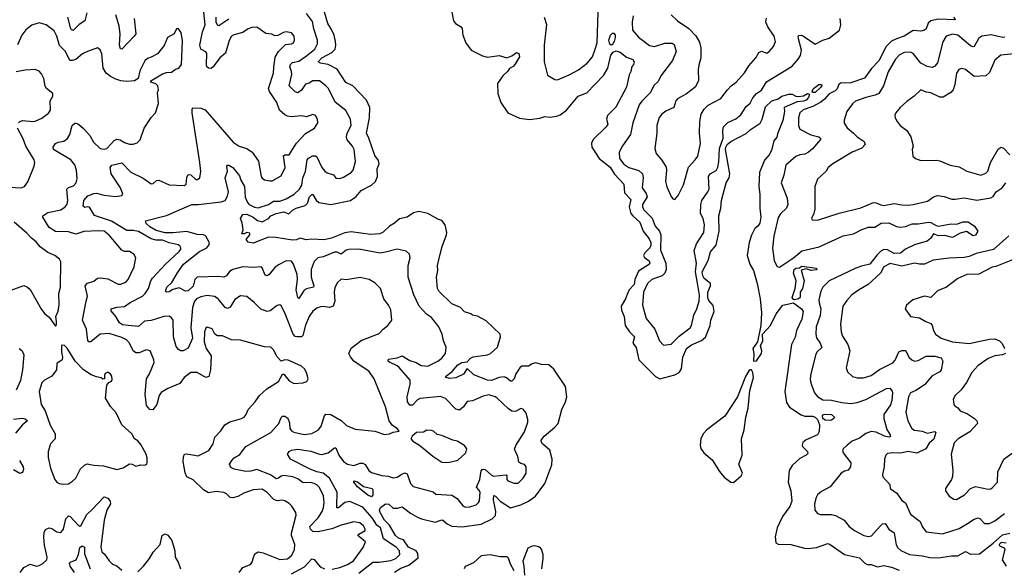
# Model space of a CAD drawing. Extents: x 2133489 to 2292442, y 756223 to 916462.
# Tile 61 of 256: x 2234733 to 2242460, y 803518 to 807826. Entities that reach past the tile are written whole.
import ezdxf

# ---------------------------------------------------------------- set-up
doc = ezdxf.new("R2010")
doc.units = 0

msp = doc.modelspace()

# ---------------------------------------------------------------- linework, layer by layer
at = {"layer": '0CON20XD'}
for points in [[(2238110, 807965), (2238137, 807817), (2238154.4, 807794.4), (2238192.3, 807772.3), (2238205, 807757.5), (2238211.4, 807705), (2238234, 807645), (2238276.9, 807586.9), (2238365, 807541.4), (2238405, 807532.3), (2238495, 807543.5), (2238555, 807525.8), (2238595, 807542.5), (2238631.7, 807568.3), (2238649.7, 807559.7), (2238654.6, 807535), (2238619.6, 807475), (2238605, 807458.5), (2238577.3, 807442.7), (2238561.5, 807418.5), (2238525.6, 807385), (2238482.9, 807325), (2238484.4, 807245), (2238508.6, 807175), (2238565, 807094.2), (2238655, 807053.1), (2238735, 807042.9), (2238815, 807052.2), (2238855, 807064.2), (2238895, 807060.6), (2238945, 807066.9), (2238975, 807078.6), (2239025, 807115.6), (2239115.3, 807224.7), (2239185, 807251.8), (2239313.7, 807386.3), (2239347.8, 807445), (2239372.9, 807547.1), (2239390.1, 807569.9), (2239415, 807581.2), (2239445, 807571.1), (2239495, 807532), (2239545, 807512), (2239555.8, 807494.2), (2239551.2, 807475), (2239535, 807452.5), (2239531.4, 807425), (2239516.6, 807393.4), (2239496.7, 807295), (2239410.8, 807139.2), (2239345, 807074), (2239339.6, 807045), (2239347.8, 807005), (2239334.7, 806985.3), (2239232.9, 806885), (2239220, 806855), (2239223.6, 806825), (2239281.8, 806735), (2239368.5, 806668.5), (2239401.4, 806611.4), (2239473.6, 806535), (2239479.2, 806465), (2239530, 806415), (2239517.4, 806355), (2239530, 806305), (2239544.4, 806284.4), (2239599.1, 806235), (2239626, 806165), (2239674.4, 806104.4), (2239685.7, 806075), (2239686.8, 806055), (2239679.8, 806035), (2239640, 805995), (2239629.3, 805975), (2239637.6, 805957.6), (2239673.3, 805933.3), (2239679.2, 805915), (2239675.5, 805905), (2239589, 805851), (2239562, 805785), (2239554.5, 805745), (2239516.7, 805705), (2239505, 805681.9), (2239487.5, 805635), (2239454.7, 805575), (2239457.2, 805545), (2239476, 805495), (2239484.1, 805425), (2239520, 805375), (2239558.9, 805335), (2239544.4, 805285), (2239572.2, 805252.2), (2239592.5, 805155), (2239724.1, 805024.1), (2239756.4, 805006.4), (2239873.6, 805036.4), (2239907.7, 805055), (2239925.8, 805085), (2239936.7, 805175), (2239965, 805243.1), (2240005, 805273.8), (2240085, 805306.4), (2240116, 805334), (2240152.2, 805425), (2240157.8, 805465), (2240183.7, 805535), (2240175, 805580.7), (2240141.7, 805621.7), (2240135, 805642.5), (2240134.3, 805685.7), (2240155.2, 805735), (2240154.8, 805754.8), (2240105, 805793.7), (2240094, 805815), (2240090.4, 805845), (2240135.2, 805935), (2240155, 806001.9), (2240200, 806055), (2240223, 806165), (2240220.6, 806285), (2240235.3, 806345), (2240240.6, 806405), (2240276.7, 806543.3), (2240300, 806585), (2240306, 806614), (2240272.6, 806805), (2240274.4, 806825), (2240285, 806845.5), (2240315, 806870.3), (2240435, 806931.9), (2240465, 806961.4), (2240545, 807013.8), (2240560.4, 807045), (2240585, 807140.4), (2240635, 807187.6), (2240685, 807203.1), (2240715, 807224), (2240768.3, 807241.7), (2240795, 807240), (2240825, 807224), (2240845, 807221.2), (2240885, 807228.8), (2240915, 807246.7), (2240931.7, 807241.7), (2240924.4, 807215), (2240905, 807193.7), (2240885, 807184.8), (2240835, 807181.7), (2240732.5, 807135), (2240736.2, 807105), (2240721.2, 807035), (2240679.7, 806930.3), (2240676.4, 806903.6), (2240652.5, 806875), (2240632.4, 806797.6), (2240614.4, 806765), (2240577.6, 806722.4), (2240539.3, 806625), (2240533.8, 806515), (2240540.5, 806455), (2240540.6, 806345), (2240549.5, 806275), (2240541.1, 806228.9), (2240525, 806203.8), (2240503.8, 806185), (2240475.3, 806134.7), (2240458.5, 806075), (2240441.5, 805975), (2240463.1, 805905), (2240490.8, 805855), (2240520, 805755), (2240544.1, 805635), (2240555.6, 805525), (2240550.5, 805425), (2240523.1, 805296.9), (2240486.7, 805245), (2240495.8, 805204.2), (2240493.3, 805145), (2240515, 805147.5), (2240555.6, 805205), (2240558.1, 805225), (2240547.1, 805265), (2240564.3, 805305), (2240563.3, 805356.7), (2240625.6, 805425), (2240670, 805515), (2240722.9, 805585), (2240805, 805601.1), (2240868.9, 805555), (2240882.1, 805535), (2240870.3, 805475), (2240829.6, 805385), (2240818.1, 805331.9), (2240790.5, 805275), (2240739.3, 804905), (2240750.8, 804820.8), (2240775, 804783.1), (2240865, 804723.4), (2240895, 804713.5), (2240955, 804712.4), (2240974.8, 804704.8), (2240993.1, 804685), (2241009.2, 804645), (2241007.8, 804592.2), (2240995, 804565.7), (2240905, 804525.6), (2240879.2, 804505), (2240872.9, 804485), (2240875.8, 804475), (2240915, 804436), (2240919.4, 804420.6), (2240905, 804405.8), (2240855, 804380), (2240795, 804325.5), (2240771.2, 804285), (2240763.6, 804195), (2240785.3, 804125), (2240791.9, 804045), (2240778.1, 804001.9), (2240719.2, 803925), (2240677.9, 803835), (2240661.8, 803765), (2240668.5, 803718.5), (2240686.7, 803706.7), (2240785, 803703.8), (2240893.3, 803675), (2240925, 803673.2), (2240987.6, 803682.4), (2241075, 803713.3), (2241095, 803705.6), (2241205, 803625.3), (2241325, 803599.4), (2241365, 803558.1), (2241385, 803547.5), (2241415, 803547.5), (2241465, 803528.1), (2241515, 803538.9), (2241575, 803527.5), (2241634.5, 803504.5)], [(2235259.5, 807880.5), (2235244.7, 807815.3), (2235201.2, 807788.8), (2235155, 807744.4), (2235145, 807743.1), (2235134.3, 807754.3), (2235111.5, 807845)], [(2235630.4, 807835), (2235643.5, 807715), (2235632.5, 807695), (2235535, 807594.2), (2235525, 807596.2), (2235517.1, 807625), (2235522.7, 807715), (2235514, 807776), (2235487.3, 807865)], [(2237395, 803480.2), (2237505, 803565.5), (2237555, 803565.4), (2237645, 803578.5), (2237685, 803595.6), (2237717.8, 803625), (2237713.1, 803655), (2237686.7, 803685), (2237589.3, 803749.3), (2237565, 803834.5), (2237535, 803856.2), (2237500.6, 803915), (2237425, 803998.1), (2237325, 804042.8), (2237284.5, 804035.5), (2237235, 803992.2), (2237222.5, 803992.5), (2237221.4, 804011.4), (2237225.2, 804115), (2237163.9, 804225), (2237115, 804263.9), (2237065, 804275.6), (2237008.8, 804298.8), (2236857.5, 804375), (2236833.8, 804415), (2236848.6, 804435), (2236867.5, 804445), (2236915, 804453.4), (2237017.7, 804437.7), (2237085, 804413.8), (2237105, 804412.3), (2237155, 804424.6), (2237205, 804464.2), (2237215, 804464), (2237236.5, 804405), (2237275, 804356.4), (2237305, 804334.5), (2237355, 804325.6), (2237405, 804342.9), (2237425, 804343.6), (2237443.3, 804333.3), (2237473.6, 804285), (2237495, 804270), (2237575, 804245.5), (2237625, 804240.5), (2237665, 804228.9), (2237695, 804234.4), (2237732.2, 804257.8), (2237755, 804266.9), (2237775, 804258.8), (2237800.6, 804185), (2237821.1, 804161.1), (2237978.3, 804118.3), (2238000, 804100), (2238125, 804092.1), (2238166.1, 804066.1), (2238214.6, 804004.6), (2238235, 803997.1), (2238265, 803999.5), (2238315, 804015.7), (2238335, 804034), (2238341.3, 804048.7), (2238345.9, 804115.9), (2238337.8, 804135), (2238318.6, 804155), (2238343.7, 804215), (2238355, 804284.2), (2238365, 804295.4), (2238385, 804292.4), (2238435, 804249.3), (2238452.2, 804242.2), (2238551.7, 804251.7), (2238556.7, 804245), (2238556.2, 804215), (2238563.8, 804205), (2238615, 804187.1), (2238645, 804187.5), (2238684.3, 804225), (2238706.7, 804265), (2238706.9, 804315), (2238695, 804334), (2238665, 804340), (2238651.7, 804351.7), (2238643.5, 804395), (2238615.7, 804454.3), (2238627.1, 804482.9), (2238695, 804589.2), (2238720.4, 804665), (2238722.1, 804685), (2238708.1, 804735), (2238685, 804768), (2238665, 804771.4), (2238625, 804748.8), (2238595, 804751.5), (2238569.4, 804769.4), (2238481.4, 804855), (2238465, 804865.4), (2238415, 804879.2), (2238369.5, 804870.5), (2238287, 804833), (2238245, 804828.8), (2238215.3, 804784.7), (2238185, 804759.5), (2238155, 804768.5), (2238075, 804852.2), (2238035, 804866.5), (2237875, 804851.5), (2237855, 804840.9), (2237815, 804800), (2237795, 804798.1), (2237775.4, 804825), (2237773.4, 804865), (2237796.6, 804965), (2237797.7, 804995), (2237710.4, 805095), (2237695, 805108.2), (2237635, 805136), (2237624.2, 805145), (2237623.8, 805155), (2237630.9, 805159.1), (2237695, 805170), (2237735, 805185.6), (2237795, 805150.8), (2237845, 805132.8), (2237885, 805110.4), (2237935, 805105.6), (2238015, 805144.4), (2238045, 805168.6), (2238074.2, 805205), (2238080.8, 805255), (2238058.1, 805305), (2238048.2, 805355), (2238023.5, 805415), (2237965, 805486.9), (2237925, 805514.3), (2237867.5, 805575), (2237826.1, 805665), (2237783.1, 805805), (2237781.1, 805895), (2237798.6, 805955), (2237792.5, 805985), (2237765, 806008.1), (2237695, 806022.5), (2237605, 806000), (2237561.3, 805991.3), (2237395, 806024.4), (2237315, 806021.5), (2237295.4, 806014.6), (2237255, 805985.7), (2237225, 805998.9), (2237205, 806000.4), (2237116, 805964), (2237072.5, 805955), (2237045, 805927.1), (2237021.1, 805865), (2237021.9, 805805), (2237041.8, 805735), (2237038.1, 805725), (2236985, 805712.5), (2236965, 805701.8), (2236925, 805636.2), (2236915, 805643.3), (2236901.9, 805705), (2236912.2, 805785), (2236910.5, 805825), (2236883.1, 805905), (2236865, 805930.5), (2236825, 805930.9), (2236765, 805902), (2236735, 805880.4), (2236691.9, 805825), (2236675, 805813.1), (2236660, 805820), (2236636.4, 805876.4), (2236626.7, 805885), (2236569.8, 805879.8), (2236485, 805885.3), (2236405.7, 805864.3), (2236380.4, 805849.6), (2236355, 805813.3), (2236336.2, 805803.8), (2236295, 805808.5), (2236125, 805803.1), (2236108.2, 805785), (2236095, 805734.4), (2236055, 805696.5), (2236034.5, 805694.5), (2235985, 805720.8), (2235935, 805706.1), (2235905, 805688.2), (2235885, 805685.8), (2235877.1, 805695), (2235887.7, 805725), (2235928.1, 805761.9), (2235970.9, 805839.1), (2236019.2, 805905), (2236145, 806004.4), (2236202.2, 806035), (2236218.4, 806055), (2236222.2, 806072.2), (2236195.2, 806125), (2236175.7, 806135), (2236125, 806137.9), (2236045, 806162.7), (2235935, 806151.7), (2235875, 806152.1), (2235805, 806170), (2235755, 806197.9), (2235725.5, 806225), (2235720, 806245), (2235885, 806288.8), (2236085, 806375.5), (2236135, 806375.6), (2236315, 806394.6), (2236345, 806405.6), (2236365, 806440), (2236371.1, 806475), (2236346, 806585), (2236363.8, 806635), (2236357.5, 806675), (2236365, 806682.5), (2236375, 806682.5), (2236405, 806663.8), (2236458.3, 806598.3), (2236468.1, 806565), (2236496.4, 806515), (2236502.6, 806432.6), (2236520.6, 806390.6), (2236533.8, 806375), (2236575, 806354.8), (2236605, 806347.5), (2236685, 806374.7), (2236725, 806399.5), (2236748.5, 806401.5), (2236775, 806401.4), (2236825, 806418.6), (2236886.2, 806455), (2236929.3, 806495), (2236947.8, 806525), (2236954.7, 806585), (2236976.7, 806633.3), (2236989.4, 806725), (2237000.9, 806739.1), (2237035, 806757.7), (2237055, 806757.5), (2237065, 806748.9), (2237105, 806664), (2237127.4, 806637.4), (2237145, 806622.5), (2237195, 806606.2), (2237215, 806582.5), (2237245, 806578.8), (2237275, 806588), (2237334.3, 806625.7), (2237351.2, 806645), (2237368.9, 806711.1), (2237359.1, 806805), (2237345, 806831.9), (2237302.6, 806882.6), (2237297.1, 806905), (2237304.1, 806935), (2237334.7, 806995), (2237330.5, 807045), (2237291.7, 807111.7), (2237208.7, 807178.7), (2237155.4, 807285), (2237136.4, 807306.4), (2237085, 807344.3), (2237035, 807345.6), (2237005, 807327.1), (2236975, 807318.1), (2236945, 807270.9), (2236915, 807250.6), (2236895, 807258.1), (2236848.9, 807305), (2236868.3, 807395), (2236867.6, 807417.6), (2236852.2, 807455), (2236858.2, 807475), (2236875, 807488.6), (2236925, 807498.9), (2236985, 807542.1), (2237049.2, 807595), (2237070.8, 807635), (2237070, 807665), (2237041.8, 807755), (2237031.4, 807811.4), (2236984.7, 807874.7)], [(2236555.5, 807764.5), (2236525.5, 807754.5), (2236483.9, 807726.1), (2236412.9, 807707.1), (2236395, 807696.9), (2236377.8, 807662.2), (2236348.1, 807561.9), (2236304.6, 807525), (2236252.7, 807455), (2236235, 807443.6), (2236215, 807444.1), (2236203.1, 807455), (2236198.4, 807475), (2236200.8, 807560.8), (2236192.7, 807572.7), (2236153.8, 807593.8), (2236146.7, 807625), (2236169, 807731), (2236189.1, 807785), (2236177.2, 807885)], [(2236375, 807829.2), (2236295, 807778), (2236285, 807782), (2236276.2, 807806.2), (2236274.2, 807845)], [(2237698.8, 803991.2), (2237735, 803999.5), (2237799.6, 803949.6), (2237855, 803918.2), (2237887.2, 803907.2), (2237995, 803880.9), (2238045, 803898.1), (2238055, 803895.7), (2238086.7, 803866.7), (2238125, 803849.7), (2238205, 803843.8), (2238355, 803865.3), (2238441.1, 803905), (2238466.8, 803933.2), (2238470.4, 803965), (2238451.6, 804055), (2238455, 804088.8), (2238466, 804085), (2238503.3, 804045), (2238585, 803993.3), (2238665, 804015.3), (2238725.7, 804044.3), (2238780.4, 804085), (2238855.4, 804185), (2238909.6, 804330.4), (2238911.8, 804375), (2238894.5, 804444.5), (2238836.4, 804495), (2238824.7, 804514.7), (2238826.2, 804525), (2238849.2, 804555), (2238933.1, 804625), (2238958.6, 804655), (2238987.5, 804765), (2239017.8, 804825), (2239026.9, 804865), (2239016.4, 804945), (2238925, 805081.5), (2238885, 805115.3), (2238827.8, 805117.8), (2238785, 805130), (2238755, 805122.3), (2238725, 805104), (2238675, 805106.2), (2238657.2, 805092.8), (2238626.5, 805045), (2238614.2, 805005.8), (2238595, 804987.3), (2238585, 804987.9), (2238554, 805014), (2238535, 805021.3), (2238495, 805016.9), (2238435, 804992.8), (2238405, 804996), (2238298.1, 805038.1), (2238244.4, 805085.6), (2238216.5, 805043.5), (2238155, 805013.4), (2238107.2, 805007.2), (2238080, 805015), (2238076.2, 805025), (2238127.8, 805062.2), (2238172.9, 805115), (2238201.9, 805135), (2238245, 805138.8), (2238271.2, 805168.8), (2238290.9, 805179.1), (2238405, 805193.7), (2238428.5, 805205), (2238482.7, 805255), (2238505.8, 805335), (2238504.2, 805355), (2238395, 805462), (2238327.1, 805497.1), (2238286.2, 805506.2), (2238275, 805516.2), (2238225, 805532.5), (2238193.8, 805565), (2238125, 805594.5), (2238021.5, 805695), (2238011.2, 805715), (2238003.1, 805805), (2238014.5, 805855), (2238012.2, 805895), (2238032.5, 805985), (2238048.2, 806045), (2238083.1, 806135), (2238084.4, 806155), (2238071.8, 806215), (2238045, 806249.5), (2238015, 806258.5), (2237935, 806303.8), (2237865, 806320.4), (2237825, 806308.2), (2237775, 806274), (2237715, 806261.1), (2237675, 806226.9), (2237636.1, 806203.9), (2237585, 806157.5), (2237560, 806145), (2237485, 806137.8), (2237335, 806160), (2237285, 806150.8), (2237180.3, 806109.7), (2237123.4, 806096.6), (2237025, 806103.3), (2236982.1, 806097.9), (2236935, 806109.4), (2236905, 806096.7), (2236875, 806094.6), (2236744.2, 806115.8), (2236685, 806118.2), (2236565, 806072), (2236525, 806077.8), (2236511.3, 806098.7), (2236538.8, 806135), (2236540, 806150), (2236515, 806153.8), (2236495, 806144), (2236477.5, 806145), (2236486.2, 806175), (2236479.3, 806229.3), (2236466.7, 806265), (2236484.6, 806295.4), (2236515, 806298.5), (2236565, 806274.4), (2236598.2, 806248.2), (2236635, 806239.6), (2236685, 806264.6), (2236704.9, 806285.1), (2236746.3, 806303.7), (2236805, 806317.8), (2236845, 806301.9), (2236875, 806329.6), (2236902.2, 806345), (2236973.7, 806366.3), (2236990.8, 806385), (2237007.4, 806435), (2237025, 806452.5), (2237035, 806453.5), (2237059.1, 806409.1), (2237080.6, 806390.6), (2237175, 806373.3), (2237330, 806405), (2237375, 806436.9), (2237413.4, 806485), (2237494.4, 806525), (2237525, 806555.5), (2237541.8, 806595), (2237539.2, 806655), (2237554.7, 806695), (2237549.1, 806719.1), (2237519.8, 806759.8), (2237474.1, 806895), (2237453.8, 806935), (2237477.8, 807055), (2237481, 807135), (2237455, 807194.5), (2237347.3, 807305), (2237293.3, 807333.3), (2237225, 807438.2), (2237154, 807474), (2237093.3, 807485), (2237076, 807495), (2237105.5, 807525), (2237183.2, 807566.8), (2237208.4, 807595), (2237215.3, 807625), (2237212.6, 807655), (2237200.6, 807705), (2237179.2, 807749.2), (2237151.6, 807795), (2237126.1, 807885)], [(2238848.2, 807845), (2238866.6, 807786.6), (2238849.2, 807625), (2238850, 807495), (2238875, 807390), (2238932.5, 807355), (2238954.3, 807354.3), (2239045, 807393.5), (2239117.6, 807432.4), (2239186.8, 807483.2), (2239227.8, 807535), (2239246.5, 807585), (2239264.6, 807645), (2239274.1, 807885.9)], [(2239548.9, 807855), (2239538.6, 807805), (2239543.4, 807743.4), (2239588.6, 807688.6), (2239675, 807621.8), (2239715, 807614.6), (2239795, 807640.4), (2239855, 807641.4), (2239870.6, 807630.6), (2239884.5, 807575.5), (2239856, 807504), (2239765.6, 807385), (2239745, 807339.2), (2239710.6, 807309.4), (2239683.3, 807255), (2239615, 807186.2), (2239594, 807156), (2239543.8, 807015), (2239527, 806923), (2239464.4, 806835), (2239438.9, 806785), (2239440, 806735), (2239475, 806690.9), (2239515, 806664.1), (2239592.5, 806642.5), (2239619.7, 806615), (2239627.2, 806585), (2239617.7, 806505), (2239650.3, 806460.3), (2239657.1, 806435), (2239622.1, 806375), (2239619.7, 806355), (2239631.4, 806331.4), (2239695.9, 806265.9), (2239720, 806205), (2239753.1, 806165), (2239764.8, 806135), (2239762.2, 806015), (2239804.7, 805915), (2239807.5, 805865), (2239795.4, 805835), (2239775.2, 805814.8), (2239695, 805785.4), (2239660.5, 805755), (2239628.2, 805685), (2239620, 805585), (2239649.8, 805479.8), (2239717.1, 805395), (2239753.8, 805305), (2239785, 805270), (2239845, 805278.8), (2239908.7, 805341.3), (2239995.8, 805405), (2240005.6, 805425), (2240023.6, 805505), (2240047.9, 805555), (2240065.5, 805615.5), (2240067.6, 805662.4), (2240052.4, 805757.6), (2240036.4, 805845), (2240044.6, 805915), (2240027.3, 806012.7), (2240044.4, 806065), (2240101.8, 806155), (2240108.5, 806215), (2240097.3, 806265), (2240077.3, 806305), (2240078, 806375), (2240085.4, 806405), (2240135, 806472.9), (2240143.5, 806495), (2240139.1, 806595), (2240153.1, 806615), (2240198.1, 806641.9), (2240212.4, 806667.6), (2240220.1, 806709.9), (2240224.1, 806815), (2240254.1, 806895), (2240250.9, 806955), (2240256.7, 806985), (2240290.5, 807019.5), (2240354, 807046), (2240392.6, 807077.4), (2240435, 807144), (2240465, 807170), (2240488, 807212), (2240515.6, 807245), (2240555, 807273.1), (2240595, 807337.1), (2240795, 807460.8), (2240842.9, 807515), (2240860, 807545), (2240867.8, 807585), (2240844.3, 807675.7), (2240842.5, 807695), (2240847.5, 807702.5), (2240865, 807704.3), (2240885, 807695.5), (2240975, 807634.5), (2241035, 807665.6), (2241085, 807680.6), (2241167.4, 807742.6), (2241177.1, 807785), (2241172.9, 807835)], [(2239845, 807863.8), (2239895, 807815.6), (2239985, 807755.5), (2240039.8, 807699.8), (2240069.4, 807649.4), (2240079.4, 807605), (2240078.6, 807525), (2240062.2, 807467.8), (2240056.7, 807435), (2240059.4, 807345), (2240033.4, 807296.6), (2239965, 807244), (2239895, 807204.2), (2239882.4, 807187.6), (2239866, 807135), (2239805, 807107.8), (2239772.5, 807085), (2239752, 807058), (2239733.3, 806995), (2239734.3, 806934.3), (2239717.1, 806815), (2239728.6, 806775), (2239773.4, 806723.4), (2239806.6, 806666.6), (2239810.6, 806645), (2239802.5, 806555), (2239812.1, 806512.1), (2239845, 806437.5), (2239858.3, 806418.3), (2239875, 806413.3), (2239902, 806445), (2239941.7, 806528.3), (2239983.1, 806666.9), (2240035.4, 806724.6), (2240054.3, 806755), (2240076.7, 806853.3), (2240068.5, 806935), (2240070.9, 807025), (2240082.5, 807085), (2240105, 807124), (2240136.3, 807153.7), (2240235, 807205.8), (2240287.5, 807275), (2240315.8, 807305), (2240356.1, 807333.9), (2240422.4, 807407.6), (2240456.7, 807463.3), (2240510.5, 807525), (2240535, 807568.6), (2240555, 807578.6), (2240596.6, 807563.4), (2240614, 807575), (2240648.6, 807615), (2240664.2, 807655), (2240654.4, 807695), (2240605, 807768.6), (2240590, 807805), (2240595, 807836.7)], [(2242065, 807848), (2242075.9, 807824.1), (2241945, 807828.4), (2241885, 807817.3), (2241862.8, 807797.2), (2241848, 807755), (2241835, 807742), (2241805, 807736.7), (2241745, 807741.5), (2241673.5, 807695), (2241613.5, 807676.5), (2241575, 807656.8), (2241533.2, 807615), (2241476.7, 807503.3), (2241417.5, 807442.5), (2241362.4, 807367.6), (2241255, 807329.7), (2241175, 807327.6), (2241162.8, 807317.2), (2241148.6, 807281.4), (2241132.1, 807267.9), (2241085, 807242.7), (2241049.5, 807200.5), (2241021.8, 807178.2), (2240956.9, 807143.1), (2240881.7, 807118.3), (2240854.6, 807095), (2240845.9, 807054.1), (2240844.1, 806995), (2240855, 806966.9), (2240941.2, 806921.2), (2241004.5, 806904.5), (2241017.5, 806895), (2241017.5, 806885), (2240955, 806811.4), (2240924.7, 806785.3), (2240895, 806770), (2240855, 806764.5), (2240825, 806752.5), (2240747, 806683), (2240730.5, 806605), (2240710, 806545), (2240756.7, 806425), (2240761.1, 806375), (2240751.4, 806345), (2240705, 806301.2), (2240686.8, 806273.2), (2240651.8, 806125), (2240642.4, 806032.4), (2240655, 805932.5), (2240678.3, 805888.3), (2240695, 805882.5), (2240805, 805955.6), (2240870.3, 806009.7), (2241007.5, 806042.5), (2241195, 806127.7), (2241276, 806144), (2241342, 806178), (2241395, 806196.2), (2241445, 806196.7), (2241495, 806229.1), (2241555, 806230), (2241615, 806202.2), (2241645, 806196.5), (2241685, 806202.9), (2241738.3, 806221.7), (2241785, 806222.1), (2241865, 806235.3), (2241885, 806232.2), (2241925, 806209.4), (2241945, 806205.6), (2242043.3, 806223.3), (2242085, 806221.2), (2242138.8, 806238.8), (2242177.3, 806237.3), (2242225.5, 806205.5), (2242253.3, 806165), (2242235, 806133.3), (2242215, 806128.9), (2242165, 806163.1), (2242115, 806149.1), (2242055, 806114.7), (2241995, 806130.9), (2241945, 806127.5), (2241905, 806143.8), (2241881.5, 806108.5), (2241855, 806085.5), (2241755, 806058.7), (2241685, 806023.3), (2241645, 805992.5), (2241595, 805990.5), (2241545, 806018.8), (2241515, 806020.5), (2241492.3, 806007.7), (2241461.9, 805978.1), (2241405, 805905.4), (2241338.8, 805891.2), (2241295.2, 805874.8), (2241085.3, 805774.7), (2241037.1, 805725), (2241020, 805695), (2241005.4, 805625), (2241007.8, 805602.2), (2241020.4, 805555), (2241016.4, 805503.6), (2240983.3, 805415), (2240980, 805355), (2240986.4, 805326.4), (2241015, 805286), (2241028.5, 805251.5), (2240991.9, 805218.1), (2240980.8, 805199.2), (2240941.3, 805045), (2240937.8, 805005), (2240940.8, 804970.8), (2240971.8, 804895), (2240995, 804866.2), (2241035, 804841.1), (2241105, 804838.5), (2241185, 804819.6), (2241255, 804812.7), (2241305, 804819.6), (2241375, 804843.1), (2241535, 804928.5), (2241562, 804932), (2241580, 804910), (2241584.2, 804895), (2241578.7, 804835), (2241568.5, 804801.5), (2241515.7, 804725), (2241515, 804693.3), (2241538, 804608), (2241565.7, 804565), (2241567.3, 804552.7), (2241555, 804548.6), (2241521.2, 804555), (2241455, 804587.8), (2241415, 804591.3), (2241375, 804575.4), (2241325, 804540), (2241265.7, 804515), (2241227.1, 804485), (2241196.2, 804455), (2241191.7, 804441.7), (2241196.7, 804425), (2241255, 804346.2), (2241254.4, 804315.6), (2241235, 804289.2), (2241205, 804280.5), (2241180, 804265), (2241095, 804156.9), (2241025, 804121.1), (2240995, 804095.5), (2240983.1, 804075), (2240970.4, 804025), (2240974.5, 803974.5), (2240995, 803947.1), (2241015, 803940.6), (2241105, 803939.5), (2241135, 803932.2), (2241204.3, 803895), (2241242.7, 803845), (2241283.5, 803813.5), (2241358, 803775), (2241395, 803767.8), (2241417.9, 803772.1), (2241485, 803849.5), (2241505, 803866.7), (2241525, 803870.8), (2241554, 803824), (2241596.4, 803796.4), (2241610.9, 803700.9), (2241625, 803677.5), (2241647.6, 803657.6), (2241716.7, 803625), (2241815, 803615.3), (2241875, 803601.6), (2241945, 803600), (2242045, 803615.5), (2242095, 803615.6), (2242155, 803648.8), (2242195, 803627.8), (2242265, 803631.8), (2242374.3, 803715), (2242445, 803781.5), (2242505, 803792.5)], [(2236566, 803594), (2236578.1, 803631.9), (2236605, 803646.8), (2236645, 803640.3), (2236775, 803588.2), (2236835, 803591.8), (2236868.5, 803621.5), (2236890, 803665), (2236893.5, 803705), (2236867.3, 803775), (2236865.6, 803795), (2236903.3, 803935), (2236901.4, 803955), (2236870, 804005), (2236847.4, 804027.4), (2236815, 804046.9), (2236795, 804051.9), (2236755, 804048.8), (2236727.3, 804057.3), (2236675, 804111.9), (2236635, 804140), (2236565, 804134.3), (2236492, 804108), (2236445, 804080.5), (2236405, 804070), (2236385, 804072.9), (2236355, 804102.9), (2236335, 804113.1), (2236275, 804120), (2236215, 804111.1), (2236174.5, 804134.5), (2236095, 804211.4), (2236046, 804235), (2236031.9, 804268.1), (2236015.9, 804355.9), (2236017.9, 804392.1), (2236027.1, 804412.9), (2236045, 804417.5), (2236135, 804400.8), (2236216.3, 804443.7), (2236251.4, 804495), (2236263.7, 804546.3), (2236312.4, 804597.6), (2236344, 804645), (2236382.4, 804667.6), (2236475, 804694.3), (2236493.8, 804705), (2236510, 804725), (2236525.8, 804765), (2236581.2, 804825), (2236614, 804875), (2236672.1, 804927.9), (2236763.8, 804985), (2236795, 805042.5), (2236805, 805042.5), (2236849.1, 804989.1), (2236885, 804968.6), (2236955, 804974.2), (2236986.7, 804985), (2236996, 805005), (2236984.2, 805055), (2236967.5, 805085), (2236945.5, 805105.5), (2236841.2, 805151.2), (2236815, 805153.8), (2236785, 805143.3), (2236755, 805178.8), (2236725, 805233.8), (2236705, 805253.8), (2236655, 805256), (2236465, 805309.4), (2236395, 805311.9), (2236325, 805344.4), (2236285, 805342.5), (2236264, 805355), (2236245, 805398), (2236205, 805412.5), (2236195, 805404), (2236182.5, 805375), (2236180.8, 805295), (2236197.1, 805245), (2236236.1, 805185), (2236230.8, 805075), (2236216.7, 805025), (2236195, 805015.6), (2236125, 805055.6), (2236075, 805054.4), (2236025, 805016.5), (2235991, 804969), (2235895, 804930.4), (2235842.2, 804897.8), (2235828, 804875), (2235810.4, 804805), (2235778.2, 804761.8), (2235755, 804765.5), (2235729.6, 804795), (2235718.8, 804885), (2235728, 805005), (2235751.5, 805045), (2235787.5, 805135), (2235785.5, 805155), (2235756, 805225), (2235725, 805232.2), (2235670.1, 805209.9), (2235645, 805209.4), (2235624.5, 805224.5), (2235595, 805286.9), (2235571.2, 805311.2), (2235535, 805329.4), (2235435, 805362.3), (2235365, 805357.5), (2235292.5, 805295), (2235275, 805295.8), (2235267.2, 805307.2), (2235257.5, 805395), (2235226.8, 805465), (2235253.6, 805616.4), (2235265.6, 805654.4), (2235247.7, 805735), (2235264.1, 805755.9), (2235315, 805773.6), (2235345, 805795.3), (2235370.1, 805799.9), (2235425, 805789.6), (2235505, 805748.6), (2235525, 805748.6), (2235565, 805764), (2235584.4, 805785.6), (2235631.4, 805885), (2235643.8, 805955), (2235630, 805985), (2235595, 806004.2), (2235555, 806006.7), (2235535, 806015.7), (2235435, 806133.3), (2235395, 806164.5), (2235355, 806168.2), (2235237.8, 806162.2), (2235175, 806142.1), (2235115, 806160.9), (2235015, 806162), (2234964.4, 806195), (2234914.2, 806275), (2234915.7, 806285), (2234955, 806311.8), (2235055, 806332.8), (2235089.5, 806355), (2235105, 806378), (2235110.4, 806405), (2235103.1, 806495), (2235115, 806507.9), (2235155, 806522.2), (2235175.3, 806544.7), (2235185.4, 806575), (2235179.1, 806645), (2235165, 806685.8), (2235134.3, 806725), (2234999.4, 806805), (2234996.5, 806825), (2235015, 806852.2), (2235035, 806864.5), (2235079.3, 806870.7), (2235108, 806892), (2235126.4, 806923.6), (2235145, 806993.8), (2235165, 807012.5), (2235175, 807013.1), (2235195, 807005.6), (2235235, 806970.5), (2235282.9, 806915), (2235313.1, 806865), (2235365, 806813.3), (2235395, 806808.9), (2235418, 806815), (2235473.7, 806876.3), (2235495, 806888.7), (2235522.8, 806882.8), (2235555, 806860.9), (2235595, 806846.9), (2235623, 806847), (2235655, 806858), (2235677.9, 806882.1), (2235708.8, 806975), (2235763.7, 807056.3), (2235798, 807095), (2235821.7, 807168.3), (2235815.7, 807254.3), (2235822.5, 807275), (2235817.1, 807305), (2235801.2, 807321.2), (2235762.5, 807335), (2235762.5, 807345), (2235855, 807399.2), (2235885, 807410.8), (2235925.5, 807414.5), (2235955, 807436), (2235982.5, 807445), (2236003.8, 807475), (2236010.5, 807660.5), (2236001.2, 807725), (2235976.1, 807756.1), (2235965, 807752.5), (2235945.9, 807714.1), (2235894.2, 807685.8), (2235867, 807623), (2235815, 807556.7), (2235765, 807530), (2235735, 807521.2), (2235715, 807503.3), (2235675.8, 807425), (2235662.9, 807365), (2235633.9, 807346.1), (2235575, 807340), (2235526.5, 807346.5), (2235487.4, 807357.4), (2235445, 807379.6), (2235412.9, 807405), (2235387.9, 807445), (2235377.2, 807557.2), (2235365, 807590), (2235345, 807603.8), (2235264.6, 807575.4), (2235225, 807557.3), (2235175, 807513.8), (2235145, 807504.4), (2235125.8, 807505.8), (2235091.9, 807575), (2235045, 807622.9), (2235024.5, 807695), (2235005, 807736.9), (2234942, 807785), (2234885, 807800), (2234828.5, 807781.5), (2234781.2, 807745), (2234750, 807705), (2234715, 807627.8)], [(2237185, 803511.3), (2237246.2, 803525), (2237305, 803547.9), (2237353.4, 803576.6), (2237429.1, 803680.9), (2237446.7, 803725), (2237388.1, 803775), (2237394.4, 803785), (2237443.6, 803815), (2237444.6, 803825), (2237431.5, 803851.5), (2237403.8, 803875), (2237355, 803882.2), (2237255, 803856.9), (2237182.1, 803827.9), (2237075, 803803.8), (2237035, 803808), (2237015.5, 803825), (2237009.1, 803845), (2237075, 803915.4), (2237108.2, 803965), (2237117.5, 803995), (2237122, 804035), (2237117.9, 804087.9), (2237085, 804153.1), (2237065, 804174.5), (2237044, 804185), (2237015, 804192.3), (2236958.8, 804188.8), (2236915, 804220), (2236876.2, 804235), (2236805, 804246.4), (2236785, 804240.9), (2236765, 804226.2), (2236745, 804219.2), (2236701.9, 804251.9), (2236595, 804294), (2236545, 804279.8), (2236508.8, 804278.8), (2236416.7, 804296.7), (2236390.3, 804310.3), (2236380, 804335), (2236397.5, 804365), (2236415.3, 804384.7), (2236459.8, 804410.2), (2236508.6, 804475), (2236705, 804585.4), (2236766.1, 804653.9), (2236785, 804702), (2236795, 804711.9), (2236815, 804713.1), (2236837.4, 804697.4), (2236851.2, 804661.2), (2236854.5, 804615), (2236866.1, 804596.1), (2236885, 804586.4), (2236965, 804569.1), (2237025, 804575.5), (2237077.5, 804605), (2237098.9, 804635), (2237124.4, 804715), (2237135, 804727.5), (2237175, 804726.4), (2237257.3, 804677.3), (2237297.9, 804637.9), (2237365, 804609.2), (2237520, 804595), (2237595, 804569.2), (2237635, 804573.8), (2237665, 804586.7), (2237710, 804595), (2237696.7, 804615), (2237659.1, 804639.1), (2237632.5, 804675), (2237604.3, 804785), (2237515.7, 805005), (2237475, 805064), (2237355, 805144.2), (2237328.3, 805178.3), (2237316.9, 805205), (2237334.1, 805245.9), (2237412.8, 805307.2), (2237555, 805360.8), (2237585, 805396.2), (2237623.3, 805425), (2237653.3, 805465), (2237645, 805547.5), (2237627.1, 805585), (2237590, 805635), (2237564.3, 805715), (2237520.2, 805760.2), (2237475, 805785.6), (2237405, 805801.1), (2237295, 805782.9), (2237255, 805788), (2237227, 805763), (2237206.5, 805723.5), (2237202.1, 805685), (2237205.5, 805615), (2237193.6, 805576.4), (2237165.4, 805564.6), (2237115, 805573.5), (2237095, 805570.5), (2237065, 805559.4), (2237035, 805535.7), (2237005, 805494), (2236975, 805427.5), (2236955.7, 805345), (2236943.5, 805336.5), (2236914.6, 805334.6), (2236895, 805337.8), (2236880.4, 805355), (2236814.4, 805525), (2236785, 805580), (2236775, 805586.7), (2236755, 805582.5), (2236699.4, 805540.6), (2236674.6, 805535.4), (2236625, 805551.8), (2236574.6, 805604.6), (2236515, 805651.4), (2236465, 805657.1), (2236420.8, 805629.2), (2236385, 805569.2), (2236365, 805556.7), (2236345, 805564.4), (2236290.6, 805635), (2236262.4, 805652.4), (2236205, 805659.2), (2236155, 805650.4), (2236120, 805635), (2236103.9, 805615), (2236090, 805565), (2236076.4, 805405), (2236089, 805325), (2236055, 805246.2), (2236015, 805225.8), (2235995, 805226), (2235980, 805235), (2235960.3, 805260.3), (2235939.4, 805335), (2235937.7, 805465), (2235925, 805484.4), (2235905, 805497.8), (2235865, 805495.4), (2235765.2, 805464.8), (2235712.8, 805457.2), (2235665, 805417.5), (2235583.2, 805423.2), (2235539.4, 805429.4), (2235517.3, 805445), (2235487.5, 805495), (2235450.3, 805540.3), (2235450.8, 805555), (2235495, 805568.5), (2235555.4, 805574.6), (2235600, 805605), (2235696.5, 805653.5), (2235718.7, 805675), (2235744.1, 805715), (2235762.1, 805775), (2235774.5, 805795), (2235876.2, 805905), (2235985.8, 806005), (2235998.8, 806025), (2235997.5, 806035), (2235989.5, 806049.5), (2235977, 806057), (2235905, 806074), (2235855, 806093.1), (2235805, 806094.2), (2235765, 806104.7), (2235665, 806162), (2235625, 806170.7), (2235575, 806170.4), (2235452.4, 806242.4), (2235319.3, 806289.3), (2235282.3, 806352.3), (2235265.9, 806355.9), (2235245, 806350.8), (2235231.5, 806361.5), (2235236.5, 806405), (2235267.3, 806442.7), (2235315, 806461.6), (2235335, 806463.4), (2235395, 806446.8), (2235485, 806437.5), (2235533.9, 806446.1), (2235543.3, 806455), (2235523.2, 806505), (2235451.2, 806615), (2235444.5, 806665), (2235456.9, 806683.1), (2235535, 806701.8), (2235605, 806627.9), (2235701.3, 806581.3), (2235765, 806536.2), (2235779.7, 806540.3), (2235807.5, 806562.5), (2235824.4, 806565.6), (2235905, 806529.4), (2236025, 806524.4), (2236038.9, 806535), (2236045, 806586.7), (2236055, 806610), (2236075, 806607.5), (2236115, 806572), (2236128.8, 806571.2), (2236146.7, 806585), (2236155.6, 806634.4), (2236147.3, 806705), (2236085.5, 807095), (2236085.7, 807124.3), (2236095, 807134), (2236155, 807130), (2236187.6, 807117.6), (2236409.2, 806865), (2236455, 806832.7), (2236516.2, 806815), (2236557.1, 806785), (2236606.7, 806715), (2236627.5, 806595), (2236635, 806581.2), (2236655, 806568), (2236695, 806559.2), (2236715, 806560.8), (2236785, 806600), (2236816.5, 806665), (2236803.5, 806756.5), (2236815, 806764.2), (2236848.8, 806765), (2236874.6, 806805.4), (2236904.6, 806855.4), (2236975, 806932.5), (2237046.2, 806975), (2237073.3, 807015), (2237070, 807045), (2237055, 807073.3), (2237035, 807081.2), (2236985, 807062), (2236945, 807071.2), (2236863.6, 807063.6), (2236835, 807067.1), (2236815, 807077.8), (2236771.8, 807115), (2236751.1, 807175), (2236692.4, 807262.4), (2236684.7, 807285), (2236725.3, 807404.7), (2236726.6, 807453.4), (2236739.3, 807530.7), (2236764.3, 807575), (2236819.5, 807630.5), (2236865, 807635.8), (2236881.2, 807645), (2236888.6, 807665), (2236887.1, 807695), (2236865, 807721.1), (2236825, 807731.1), (2236803.8, 807726.2), (2236758.8, 807701.2), (2236735, 807700), (2236712, 807712), (2236665, 807716.5), (2236595, 807768), (2236555.5, 807764.5)], [(2239375, 807626), (2239365, 807634), (2239357.9, 807665), (2239369.4, 807705), (2239385, 807720.8), (2239395, 807720.8), (2239405.3, 807705.3), (2239405.4, 807685), (2239398.9, 807655), (2239385, 807630), (2239375, 807626)], [(2242465, 807687.3), (2242445, 807684.6), (2242356.7, 807706.7), (2242285, 807695.4), (2242260.3, 807679.7), (2242225, 807614.3), (2242215, 807612.2), (2242195, 807621.5), (2242095, 807705.3), (2242055, 807711.1), (2242005, 807696.2), (2241979.3, 807650.7), (2241935, 807486.2), (2241915, 807460.8), (2241895, 807450.6), (2241855, 807457.3), (2241805.6, 807485), (2241745, 807560), (2241725, 807571.1), (2241675, 807567.8), (2241635, 807548.1), (2241605.6, 807515), (2241548.2, 807415), (2241513.1, 807306.9), (2241475, 807247.1), (2241448.1, 807231.9), (2241373.3, 807215), (2241293, 807187), (2241269.2, 807165), (2241225.8, 807105), (2241202.4, 807037.6), (2241203.2, 807013.2), (2241227.4, 806977.4), (2241275.8, 806935), (2241305, 806905.7), (2241359.8, 806869.8), (2241369.2, 806845), (2241343.1, 806816.9), (2241265.4, 806784.6), (2241115, 806694), (2241078.8, 806665), (2241061.2, 806635), (2240995, 806573.3), (2240972.5, 806515), (2240972.7, 806337.3), (2240965.7, 806304.3), (2240946.7, 806265), (2240952.5, 806255), (2240995, 806251.4), (2241163.3, 806306.7), (2241335, 806347.9), (2241435, 806390), (2241455, 806388.5), (2241490.7, 806370.7), (2241515, 806366.7), (2241595, 806382.9), (2241655, 806371.5), (2241705, 806368.9), (2241745.5, 806374.5), (2241858.2, 806401.8), (2241905, 806434.4), (2241935, 806445.6), (2241987.9, 806437.9), (2242047.4, 806417.4), (2242075, 806416.2), (2242145, 806427.9), (2242245, 806407.2), (2242355, 806426.9), (2242372.5, 806437.5), (2242395.3, 806475), (2242443.9, 806506.1), (2242471.2, 806545)], [(2242565, 807561.1), (2242433.7, 807546.3), (2242385, 807508), (2242345, 807412), (2242315, 807383.5), (2242225, 807380.6), (2242155, 807435.7), (2242125, 807441.4), (2242103.8, 807435), (2242084.6, 807405.4), (2242073.1, 807316.9), (2242059.4, 807275), (2242040, 807255), (2241981.7, 807218.3), (2241955, 807217.5), (2241885, 807251.4), (2241847.3, 807257.3), (2241805, 807273.8), (2241753.8, 807225), (2241696.6, 807183.4), (2241642, 807135), (2241608.8, 807095), (2241601.2, 807075), (2241604, 807055), (2241618.8, 807025), (2241643.8, 806995), (2241695, 806956), (2241725.8, 806905), (2241744.1, 806835.9), (2241738, 806805), (2241743.3, 806755), (2241762.5, 806735), (2241805, 806718.8), (2241925, 806722.5), (2241955, 806717.5), (2242035, 806682.5), (2242105, 806670.8), (2242165.6, 806635.6), (2242275, 806605.8), (2242315, 806621.2), (2242330, 806635), (2242352.5, 806705), (2242411.5, 806808.5), (2242435, 806823.5), (2242455, 806817.8), (2242505, 806764.2)], [(2234722.9, 807015), (2234735, 807027.3), (2234755, 807033.6), (2234835, 807025.7), (2234855, 807030), (2234907, 807053), (2234958.1, 807091.9), (2234975.4, 807115), (2234972.1, 807187.9), (2234993.3, 807225), (2234992.5, 807245), (2234944.4, 807284.4), (2234932.7, 807302.7), (2234922.7, 807362.7), (2234905, 807399.4), (2234885, 807421.9), (2234855, 807434.4), (2234775, 807430.4), (2234705, 807416.9)], [(2240975, 807253.8), (2240957.5, 807255), (2240953, 807263), (2240963.6, 807286.4), (2241004.1, 807315.9), (2241025, 807317.5), (2241027.1, 807305), (2241020.8, 807295), (2240975, 807253.8)], [(2234649.5, 806510.5), (2234745, 806504.4), (2234771.4, 806515), (2234798, 806552), (2234846.1, 806675), (2234850.9, 806705), (2234846.7, 806725), (2234781.9, 806831.9), (2234760.5, 806890.5), (2234716.4, 806975)], [(2235015, 805420), (2235021.7, 805428.3), (2235023.3, 805455), (2235018, 805495), (2235034.2, 805535.8), (2235042.3, 805587.7), (2235040, 805675), (2235054.1, 805725.9), (2235055.5, 805925), (2235045, 805944), (2235010, 805975), (2234955, 805998), (2234893.3, 806043.3), (2234861.7, 806081.7), (2234825, 806110.8), (2234789.8, 806149.8), (2234689.4, 806235)], [(2242495, 806127.7), (2242375, 806022.3), (2242239.2, 805989.2), (2242185, 805965.7), (2242145, 805958.1), (2242026.6, 805953.4), (2241902.7, 805937.3), (2241835, 805905.9), (2241796, 805906), (2241755, 805914.4), (2241655, 805890), (2241565, 805911.2), (2241515, 805885.6), (2241490, 805835), (2241391.4, 805745), (2241315, 805701.4), (2241265, 805664.3), (2241225, 805620.6), (2241194.5, 805575), (2241175.6, 805435.6), (2241181.4, 805375), (2241191.7, 805341.7), (2241233.1, 805275), (2241247.1, 805225), (2241218.3, 805091.7), (2241230.9, 805060.9), (2241270, 805025), (2241305, 805014.3), (2241355, 805012.2), (2241415, 805031.1), (2241480.4, 805079.6), (2241585, 805131.1), (2241605, 805152.9), (2241633.5, 805216.5), (2241655, 805229.1), (2241685, 805227.5), (2241715, 805174.3), (2241735, 805154.4), (2241755, 805145.6), (2241785, 805150.5), (2241846.7, 805183.3), (2241914.7, 805184.7), (2241965, 805170.6), (2241977, 805143), (2241964, 805075), (2241955, 805060), (2241895, 805029.5), (2241835, 804958.6), (2241766.6, 804913.4), (2241725, 804895.6), (2241709.1, 804865), (2241686.7, 804745), (2241704.6, 804674.6), (2241736, 804615), (2241755, 804603.3), (2241815, 804593.6), (2241855, 804578.6), (2241915, 804592.5), (2241923, 804583), (2241907, 804533), (2241869.5, 804500.5), (2241845, 804456.7), (2241775, 804420.9), (2241705, 804433.8), (2241645, 804422.7), (2241584.6, 804425.4), (2241545, 804420), (2241530, 804405), (2241520, 804375), (2241517.8, 804315), (2241503.5, 804255), (2241506.5, 804235), (2241560.8, 804175), (2241563.8, 804143.8), (2241616.7, 804106.7), (2241655, 804051.2), (2241685, 804032), (2241725, 803942.5), (2241800.8, 803885), (2241819.7, 803839.7), (2241846.7, 803805), (2241975, 803788.5), (2242105, 803830.4), (2242171.4, 803868.6), (2242225, 803904.5), (2242255, 803914.4), (2242268.6, 803908.6), (2242305, 803868.9), (2242345, 803870.8), (2242385, 803891.2), (2242462.7, 803947.3)], [(2240815, 805625.6), (2240805, 805629.4), (2240795.4, 805645.4), (2240818.8, 805715), (2240827.1, 805775), (2240806.6, 805835), (2240812.5, 805865), (2240825, 805873.3), (2240853.6, 805876.4), (2240865, 805888.8), (2240875, 805890), (2240987.5, 805875), (2240990, 805865), (2240985, 805862.5), (2240945, 805856), (2240905, 805870), (2240865, 805860), (2240890, 805775), (2240875.4, 805714.6), (2240858.1, 805685), (2240859.2, 805645), (2240845, 805634.5), (2240815, 805625.6)], [(2242525, 805938.8), (2242395, 805888.5), (2242365, 805883.1), (2242261.7, 805828.3), (2242167.5, 805825), (2242095, 805792.9), (2242005.5, 805724.5), (2241935, 805696.7), (2241885, 805644.4), (2241835, 805654.2), (2241742.5, 805625), (2241692.5, 805585), (2241682.5, 805555), (2241723.9, 805493.9), (2241794.1, 805484.1), (2241843.3, 805455), (2241885, 805439.2), (2241895.4, 805425.4), (2241904.4, 805385), (2241919.2, 805355), (2241965, 805325.7), (2242055, 805295.8), (2242185, 805282.2), (2242345, 805317.3), (2242385, 805319.6), (2242422.5, 805305), (2242444, 805284), (2242461.9, 805245)], [(2234638.7, 805691.3), (2234765, 805737.5), (2234795, 805726), (2234816.2, 805706.2), (2234905, 805550), (2234931.2, 805515), (2234965, 805490), (2235015, 805420)], [(2235075, 804177.5), (2235115, 804182), (2235148.3, 804201.7), (2235173.6, 804226.4), (2235211.5, 804298.5), (2235242.1, 804327.9), (2235263, 804337), (2235315, 804326.4), (2235391.5, 804321.5), (2235495, 804292.5), (2235545, 804305.6), (2235595, 804338), (2235615, 804336), (2235645, 804320), (2235685, 804330), (2235715, 804327.5), (2235730, 804335), (2235733, 804347), (2235734, 804385), (2235726.2, 804413.8), (2235685, 804490), (2235659.1, 804519.1), (2235633.8, 804535), (2235612, 804575), (2235535, 804644.2), (2235489.7, 804739.7), (2235445, 804788), (2235405.8, 804855), (2235417.5, 804955), (2235433.6, 804976.4), (2235453, 804987), (2235459.3, 805000.7), (2235455, 805027.5), (2235445, 805042.5), (2235425, 805057.5), (2235405, 805047.5), (2235397.5, 805035), (2235397.5, 805005), (2235385, 805002.5), (2235372.5, 805012.5), (2235335, 805020), (2235295, 805036.9), (2235235, 805076.9), (2235167.5, 805145), (2235105, 805247.5), (2235085, 805267.5), (2235065, 805270), (2235060, 805265), (2235060, 805215), (2235070, 805175), (2235065.6, 805154.4), (2235024.3, 805125.7), (2235020.8, 805075), (2234985, 805027.5), (2234928.8, 804995), (2234906, 804975), (2234885.6, 804905), (2234902.2, 804805), (2234933.6, 804753.6), (2234971.2, 804641.2), (2235010.6, 804575), (2235010.8, 804535), (2234975.8, 804494.2), (2234955.6, 804435), (2234957.6, 804387.6), (2234975.8, 804305), (2235010, 804215), (2235025, 804193.3), (2235042.7, 804182.7), (2235075, 804177.5)], [(2234728, 805245), (2234751.4, 805225), (2234765.7, 805195), (2234754.6, 805075), (2234738.8, 804991.2), (2234705, 804916.9)], [(2242470, 805205), (2242447.5, 805195), (2242386.7, 805185), (2242335, 805165.6), (2242251.4, 805108.6), (2242205, 805056.2), (2242164.5, 804975.5), (2242121.2, 804918.8), (2242074.2, 804875.8), (2242060, 804845), (2242063.3, 804805), (2242072.3, 804792.3), (2242095, 804777.5), (2242114.2, 804754.2), (2242170.6, 804730.6), (2242226.9, 804695), (2242245.6, 804675), (2242251.1, 804655), (2242190.4, 804589.6), (2242098, 804535), (2242066.6, 804503.4), (2242044.3, 804414.3), (2242057.5, 804285), (2242055, 804240), (2242046.2, 804215), (2242000, 804145), (2242000, 804125), (2242027.5, 804085), (2242065, 804061.2), (2242085, 804058.8), (2242147.5, 804095), (2242195, 804144), (2242235, 804159.2), (2242335, 804140), (2242355, 804141.2), (2242365, 804148.8), (2242405.8, 804194.2), (2242408.5, 804275), (2242455.5, 804375), (2242542.6, 804437.4)], [(2240335, 804191.4), (2240395.4, 804245), (2240405.5, 804265), (2240378, 804335), (2240403.5, 804405), (2240396.7, 804535), (2240420, 804605), (2240431.2, 804705), (2240450.7, 804775), (2240464.4, 804915), (2240490.8, 805015), (2240486.2, 805055), (2240476.4, 805076.4), (2240465, 805076.7), (2240455, 805067.5), (2240430, 805025), (2240367.8, 804865), (2240266.3, 804713.7), (2240124.8, 804605.2), (2240097.1, 804575), (2240078.5, 804535), (2240072.3, 804485), (2240078.2, 804458.2), (2240102.9, 804425), (2240168.7, 804368.7), (2240225, 804278.2), (2240263.1, 804233.1), (2240315, 804194.4), (2240335, 804191.4)], [(2241085, 804677.5), (2241055, 804680.8), (2241037.5, 804695), (2241032.9, 804715), (2241042, 804725), (2241055, 804727.7), (2241103.3, 804725), (2241126.7, 804705), (2241123.8, 804695), (2241105, 804682), (2241085, 804677.5)], [(2234685, 804688.9), (2234755, 804696), (2234775, 804690.9), (2234794.2, 804675), (2234755, 804643.3), (2234700.8, 804579.2)], [(2238075, 804348), (2238105, 804352.5), (2238172.7, 804367.3), (2238233.3, 804425), (2238243.3, 804455), (2238225, 804482.5), (2238167.3, 804517.3), (2238132.5, 804525), (2238045, 804561.2), (2238008.3, 804568.3), (2237980, 804595), (2237965, 804600), (2237928.3, 804601.7), (2237903, 804587), (2237846.7, 804583.3), (2237813.9, 804556.1), (2237803.3, 804535), (2237817.5, 804515), (2237871.2, 804485), (2237975, 804397.5), (2238045, 804352.5), (2238075, 804348)], [(2234732.3, 804365), (2234759.5, 804315), (2234763.5, 804295), (2234755, 804271.2), (2234735, 804261.4), (2234685, 804290.6)], [(2237495, 804080), (2237465, 804092.7), (2237385, 804158.1), (2237354.2, 804195), (2237356.4, 804203.6), (2237385, 804196.5), (2237431.1, 804161.1), (2237499.2, 804145), (2237504.5, 804134.5), (2237505.3, 804094.7), (2237495, 804080)], [(2234736.9, 803485), (2234765, 803525.4), (2234815, 803549.5), (2234865, 803535.7), (2234885, 803540), (2234913.8, 803555), (2234946.7, 803583.3), (2234949.4, 803605), (2234928.5, 803698.5), (2234922.1, 803762.1), (2234925, 803800), (2234936.7, 803823.3), (2234965, 803836.5), (2234985, 803830), (2235025, 803803.1), (2235055, 803800), (2235077.5, 803825), (2235095.4, 803905), (2235115, 803930), (2235129.4, 803925), (2235195, 803852.9), (2235205, 803848.6), (2235215, 803855.8), (2235259.9, 803940.1), (2235301.3, 803978.7), (2235395, 804077.8), (2235425, 804069.6), (2235443.4, 804045), (2235446.2, 804023.8), (2235417.1, 803975), (2235395.3, 803895), (2235370, 803685), (2235377.4, 803647.4), (2235399.4, 803629.4), (2235435, 803577.5), (2235461.1, 803551.1), (2235496.5, 803536.5), (2235535, 803502.9)], [(2237675, 803487.5), (2237725, 803518), (2237786.8, 803543.2), (2237860.5, 803599.5), (2237857.1, 803635), (2237844.5, 803654.5), (2237785.6, 803685), (2237745, 803741.6), (2237705, 803754.9), (2237681.2, 803775), (2237636.5, 803856.5), (2237595, 803896.1), (2237562.4, 803955), (2237558, 803975), (2237563.8, 803996.2), (2237605, 804023.2), (2237630.8, 804020.8), (2237665, 803988.9), (2237698.8, 803991.2)], [(2235660.9, 803489.1), (2235705.5, 803535), (2235753.1, 803595), (2235780.8, 803645), (2235834.3, 803705), (2235851.4, 803775), (2235875, 803788.1), (2235895, 803779.2), (2235926.4, 803735), (2235950, 803655), (2235954.1, 803604.1), (2235976.7, 803565), (2235994.4, 803515)], [(2242475, 803715.6), (2242435, 803719.6), (2242419.4, 803705), (2242424, 803695), (2242458.8, 803678.8), (2242465.4, 803665.4), (2242442.9, 803585), (2242474.6, 803534.6)], [(2235162.1, 803485), (2235130.4, 803535), (2235124.5, 803555.5), (2235131.2, 803565), (2235176.2, 803585), (2235194.1, 803625), (2235205, 803682), (2235224.6, 803695.4), (2235242, 803685), (2235241.5, 803631.5), (2235287, 803515)], [(2238831.3, 803515), (2238841.1, 803595), (2238841.2, 803625), (2238828.4, 803668.4), (2238814, 803684), (2238775, 803693.6), (2238755, 803691.4), (2238721.2, 803675), (2238681.7, 803575), (2238688.8, 803535), (2238695.7, 803465)], [(2236455.8, 803485), (2236485, 803523.1), (2236545, 803547.1), (2236559.8, 803570.2), (2236566, 803594)], [(2236865, 803474.3), (2236969.6, 803530.4), (2237025, 803591.8), (2237045, 803587.3), (2237090.6, 803530.6), (2237125, 803512.7)], [(2238615, 803499.1), (2238585, 803551.2), (2238568.2, 803598.2), (2238557.9, 803607.9), (2238505, 803607), (2238425, 803624.2), (2238355, 803614.6), (2238295, 803561.5), (2238229.2, 803530.8), (2238220.7, 803515)]]:
    msp.add_lwpolyline(points, dxfattribs=at)

doc.saveas('drawing.dxf')
